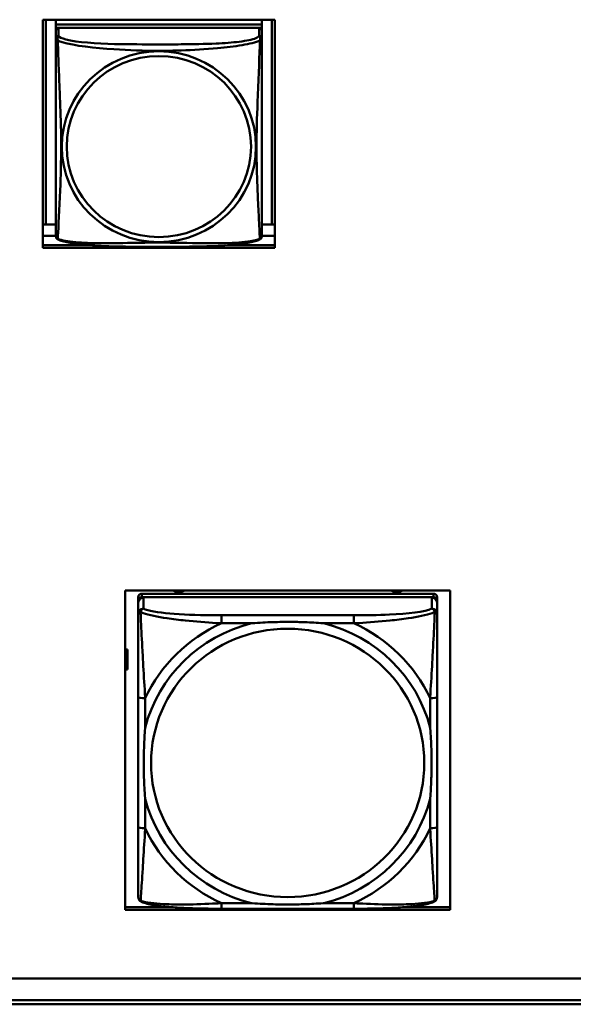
# Model space of a CAD drawing. Header units: inches. Extents: x 7.7 to 68.4, y -5.1 to 39.9.
# Tile 120 of 172: x 55.1 to 56.4, y 13.7 to 16. Entities that reach past the tile are written whole.
import ezdxf

# ---------------------------------------------------------------- set-up
doc = ezdxf.new("R2010")
doc.units = ezdxf.units.IN
doc.header["$MEASUREMENT"] = 0
doc.layers.add('Visible Edges(ROSSANSI)', color=7, linetype='Continuous', lineweight=50)
doc.layers.add('Visible Tangent Edges(ROSSANSI)', color=7, linetype='Continuous', lineweight=50)

msp = doc.modelspace()

# ---------------------------------------------------------------- linework, layer by layer
at = {"layer": 'Visible Edges(ROSSANSI)'}
for p, q in [((55.1676, 15.4323), (55.1676, 15.955)), ((55.1676, 15.955), (55.7, 15.955)), ((55.175, 15.4855), (55.175, 15.955)), ((55.1976, 15.955), (55.1976, 15.9443)), ((55.67, 15.9443), (55.1976, 15.9443)), ((55.1976, 15.9443), (55.1976, 15.936)), ((55.1976, 15.9443), (55.67, 15.9443)), ((55.1976, 15.9443), (55.1976, 15.9443)), ((55.67, 15.955), (55.67, 15.9443)), ((55.67, 15.9443), (55.67, 15.936)), ((55.67, 15.9443), (55.67, 15.9443)), ((55.6927, 15.955), (55.6927, 15.4855)), ((55.7, 15.955), (55.7, 15.4323)), ((55.1976, 15.9304), (55.1976, 15.936)), ((55.1976, 15.936), (55.2034, 15.936)), ((55.1976, 15.9302), (55.1976, 15.9126)), ((55.6641, 15.936), (55.2035, 15.936)), ((55.6642, 15.936), (55.67, 15.936)), ((55.67, 15.936), (55.67, 15.9302)), ((55.67, 15.9126), (55.67, 15.9302)), ((55.175, 15.4855), (55.1676, 15.4858)), ((55.1976, 15.4855), (55.175, 15.4855)), ((55.6927, 15.4855), (55.67, 15.4855)), ((55.6927, 15.4855), (55.7, 15.4858)), ((55.1976, 15.4598), (55.1676, 15.4598)), ((55.7, 15.4598), (55.67, 15.4598)), ((55.1676, 15.438), (55.2744, 15.438)), ((55.7, 15.4323), (55.1676, 15.4323)), ((55.5932, 15.438), (55.7, 15.438)), ((55.3567, 13.9146), (55.3567, 14.6461)), ((55.3567, 14.6461), (56.1018, 14.6461)), ((55.3866, 14.6313), (55.3866, 14.6231)), ((56.0638, 14.639), (55.3945, 14.639)), ((55.3945, 14.6308), (56.0638, 14.6308)), ((56.0599, 14.6308), (55.3985, 14.6308)), ((56.0717, 14.6231), (56.0717, 14.6313)), ((56.1018, 14.6461), (56.1018, 13.9146)), ((55.3866, 13.966), (55.3866, 14.6231)), ((55.3866, 14.6192), (55.3866, 14.5933)), ((56.0717, 14.6231), (56.0717, 14.6192)), ((56.0717, 14.5933), (56.0717, 14.6192)), ((55.3567, 14.5114), (55.3622, 14.5114)), ((55.3567, 14.5069), (55.3622, 14.5069)), ((55.3622, 14.5114), (55.3622, 14.5069)), ((55.3622, 14.5069), (55.3622, 14.4656)), ((55.3622, 14.4656), (55.3567, 14.4656)), ((55.3866, 14.4026), (55.3866, 14.1042)), ((56.0717, 14.1042), (56.0717, 14.4026)), ((55.3567, 13.9203), (55.464, 13.9203)), ((56.1018, 13.9146), (55.3567, 13.9146)), ((55.8811, 13.9168), (55.5772, 13.9168)), ((55.9943, 13.9203), (56.1018, 13.9203)), ((52.9245, 13.757), (61.7381, 13.757)), ((61.7381, 13.7566), (52.9245, 13.7566)), ((52.9745, 13.7075), (61.7381, 13.7075)), ((61.7381, 13.6977), (52.9745, 13.6977))]:
    msp.add_line(p, q, dxfattribs=at)
for centre, start, end in [((55.2114, 15.4596), 180, 189.1496), ((55.6562, 15.4596), 350.8504, 360)]:
    msp.add_arc(centre, 0.0138, start, end, dxfattribs=at)
for centre, major_axis, start_param, end_param in [((55.2035, 15.9302), (-0.00591, 0), 4.712389, 6.283185), ((55.6641, 15.9302), (0.00591, 0), 0, 1.570796), ((55.3945, 14.6313), (-0.00787, 0), 4.712389, 6.283185), ((55.3945, 14.6231), (-0.00787, 0), 4.712389, 6.283185), ((55.3985, 14.6192), (-0.0118, 0), 4.712389, 6.283185), ((55.4794, 14.6676), (-0.0255, 0), 1.034801, 2.106792), ((55.9794, 14.6676), (-0.0255, 0), 1.034801, 2.106792), ((56.0599, 14.6192), (0.0118, 0), 0, 1.570796), ((56.0638, 14.6313), (0.00787, 0), 0, 1.570796), ((56.0638, 14.6231), (0.00787, 0), 0, 1.570796), ((55.3945, 13.966), (-0.00787, 0), 0, 0.047273)]:
    msp.add_ellipse(centre, major_axis=major_axis, ratio=0.981793, start_param=start_param, end_param=end_param, dxfattribs=at)
for points, knots in [([(55.1976, 15.9126), (55.1976, 15.91), (55.1976, 15.9054), (55.1976, 15.8993), (55.1976, 15.888), (55.1976, 15.8716), (55.1976, 15.8538), (55.1976, 15.8359), (55.1976, 15.8167), (55.1976, 15.7976), (55.1976, 15.7704), (55.1976, 15.7432), (55.1976, 15.7165), (55.1976, 15.6998), (55.1976, 15.6831), (55.1976, 15.6665), (55.1976, 15.6333), (55.1976, 15.6001), (55.1976, 15.5678), (55.1976, 15.5277), (55.1976, 15.4873), (55.1976, 15.4686), (55.1976, 15.4629), (55.1976, 15.4597), (55.1976, 15.4596)], [0.325731, 0.325731, 0.325731, 0.325731, 0.404774, 0.404774, 0.404774, 0.550532, 0.550532, 0.550532, 0.69629, 0.69629, 0.69629, 0.902598, 0.902598, 0.902598, 1.03154, 1.03154, 1.03154, 1.289425, 1.289425, 1.289425, 1.610774, 1.610774, 1.610774, 1.710218, 1.710218, 1.710218, 1.710218]), ([(55.67, 15.4596), (55.67, 15.4596), (55.67, 15.4605), (55.67, 15.4622), (55.67, 15.4668), (55.67, 15.4778), (55.67, 15.4916), (55.67, 15.5054), (55.67, 15.522), (55.67, 15.5394), (55.67, 15.564), (55.67, 15.5904), (55.67, 15.6168), (55.67, 15.6333), (55.67, 15.6499), (55.67, 15.6665), (55.67, 15.6997), (55.67, 15.733), (55.67, 15.767), (55.67, 15.8093), (55.67, 15.8551), (55.67, 15.8867), (55.67, 15.8991), (55.67, 15.9085), (55.67, 15.9126)], [0.352862, 0.352862, 0.352862, 0.352862, 0.404774, 0.404774, 0.404774, 0.550532, 0.550532, 0.550532, 0.69629, 0.69629, 0.69629, 0.902598, 0.902598, 0.902598, 1.03154, 1.03154, 1.03154, 1.289425, 1.289425, 1.289425, 1.610774, 1.610774, 1.610774, 1.73735, 1.73735, 1.73735, 1.73735]), ([(55.2018, 15.4515), (55.2012, 15.4518), (55.2007, 15.4522), (55.1998, 15.453), (55.1994, 15.4534), (55.1988, 15.4543), (55.1986, 15.4548), (55.1982, 15.4556), (55.1981, 15.456), (55.1979, 15.4568), (55.1978, 15.4571), (55.1978, 15.4574)], [0.02273771, 0.02273771, 0.02273771, 0.02273771, 0.02954865, 0.02954865, 0.03635958, 0.03635958, 0.04317052, 0.04317052, 0.04998146, 0.04998146, 0.0567924, 0.0567924, 0.0567924, 0.0567924]), ([(55.6658, 15.4515), (55.6625, 15.4497), (55.6589, 15.4484), (55.6509, 15.446), (55.6465, 15.445), (55.637, 15.4431), (55.632, 15.4423), (55.6208, 15.4407), (55.6146, 15.4399), (55.6007, 15.4386), (55.593, 15.4379), (55.5752, 15.4367), (55.565, 15.4362), (55.5401, 15.4353), (55.5253, 15.435), (55.4937, 15.4345), (55.4766, 15.4344), (55.4426, 15.4343), (55.4256, 15.4343), (55.3916, 15.4344), (55.3746, 15.4345), (55.3406, 15.435), (55.3234, 15.4354), (55.2932, 15.4367), (55.2801, 15.4375), (55.2591, 15.4393), (55.251, 15.4401), (55.2374, 15.442), (55.2317, 15.4429), (55.2217, 15.4449), (55.2172, 15.4459), (55.209, 15.4483), (55.2053, 15.4497), (55.2018, 15.4515)], [-1.678204, -1.678204, -1.678204, -1.678204, -1.629815, -1.629815, -1.580861, -1.580861, -1.532583, -1.532583, -1.479316, -1.479316, -1.416961, -1.416961, -1.337799, -1.337799, -1.226353, -1.226353, -1.09702, -1.09702, -0.967687, -0.967687, -0.838354, -0.838354, -0.709022, -0.709022, -0.60577, -0.60577, -0.53827, -0.53827, -0.483941, -0.483941, -0.435529, -0.435529, -0.384876, -0.384876, -0.384876, -0.384876]), ([(55.6658, 15.4515), (55.6664, 15.4518), (55.6669, 15.4522), (55.6678, 15.453), (55.6682, 15.4534), (55.6688, 15.4543), (55.669, 15.4548), (55.6694, 15.4556), (55.6695, 15.456), (55.6697, 15.4568), (55.6698, 15.4571), (55.6699, 15.4574)], [0.02273771, 0.02273771, 0.02273771, 0.02273771, 0.02954865, 0.02954865, 0.03635958, 0.03635958, 0.04317052, 0.04317052, 0.04998146, 0.04998146, 0.0567924, 0.0567924, 0.0567924, 0.0567924]), ([(55.3866, 14.5933), (55.3866, 14.5712), (55.3866, 14.526), (55.3866, 14.4843), (55.3866, 14.457), (55.3866, 14.4293), (55.3866, 14.4026)], [-0.5252205, -0.5252205, -0.5252205, -0.5252205, -0.20743, -0.20743, -0.20743, 0, 0, 0, 0]), ([(56.0717, 14.4026), (56.0717, 14.4061), (56.0717, 14.4096), (56.0717, 14.4132), (56.0717, 14.4459), (56.0717, 14.4797), (56.0717, 14.5123), (56.0717, 14.5407), (56.0717, 14.5692), (56.0717, 14.5873), (56.0717, 14.5895), (56.0717, 14.5915), (56.0717, 14.5933)], [0, 0, 0, 0, 0.0272471, 0.0272471, 0.0272471, 0.2790553, 0.2790553, 0.2790553, 0.4988354, 0.4988354, 0.4988354, 0.5252205, 0.5252205, 0.5252205, 0.5252205]), ([(55.6464, 14.5712), (55.6469, 14.5713), (55.6473, 14.5713), (55.6638, 14.5725), (55.6799, 14.5734), (55.7028, 14.5741), (55.7095, 14.5742), (55.7187, 14.5744), (55.7212, 14.5744), (55.7252, 14.5744), (55.7268, 14.5744), (55.73, 14.5744), (55.7315, 14.5744), (55.7351, 14.5744), (55.7371, 14.5744), (55.7433, 14.5743), (55.7474, 14.5743), (55.7571, 14.5741), (55.7627, 14.5739), (55.7825, 14.5732), (55.7966, 14.5724), (55.811, 14.5713), (55.8115, 14.5713), (55.8119, 14.5712)], [-0.416114, -0.416114, -0.416114, -0.416114, -0.4127691, -0.4127691, -0.2896446, -0.2896446, -0.2388934, -0.2388934, -0.2201881, -0.2201881, -0.2080204, -0.2080204, -0.196499, -0.196499, -0.1809939, -0.1809939, -0.149741, -0.149741, -0.1073162, -0.1073162, 0, 0, 0.0033356, 0.0033356, 0.0033356, 0.0033356]), ([(55.4024, 14.1692), (55.4024, 14.1696), (55.4023, 14.17), (55.4011, 14.1862), (55.4002, 14.202), (55.3995, 14.2246), (55.3994, 14.2312), (55.3993, 14.2402), (55.3992, 14.2426), (55.3992, 14.2466), (55.3992, 14.2482), (55.3992, 14.2513), (55.3992, 14.2528), (55.3992, 14.2563), (55.3992, 14.2583), (55.3993, 14.2643), (55.3994, 14.2684), (55.3996, 14.2779), (55.3997, 14.2834), (55.4004, 14.3028), (55.4012, 14.3166), (55.4023, 14.3308), (55.4024, 14.3312), (55.4024, 14.3316)], [-0.416114, -0.416114, -0.416114, -0.416114, -0.4127691, -0.4127691, -0.2896446, -0.2896446, -0.2388934, -0.2388934, -0.2201881, -0.2201881, -0.2080204, -0.2080204, -0.196499, -0.196499, -0.1809939, -0.1809939, -0.149741, -0.149741, -0.1073162, -0.1073162, 0, 0, 0.0033356, 0.0033356, 0.0033356, 0.0033356]), ([(56.0559, 14.3316), (56.056, 14.3312), (56.056, 14.3308), (56.0572, 14.3146), (56.0581, 14.2988), (56.0588, 14.2763), (56.0589, 14.2698), (56.0591, 14.2608), (56.0591, 14.2583), (56.0591, 14.2543), (56.0591, 14.2527), (56.0591, 14.2497), (56.0591, 14.2482), (56.0591, 14.2447), (56.0591, 14.2427), (56.059, 14.2366), (56.059, 14.2325), (56.0588, 14.223), (56.0586, 14.2175), (56.0579, 14.198), (56.0571, 14.1842), (56.056, 14.17), (56.056, 14.1696), (56.0559, 14.1692)], [-0.416114, -0.416114, -0.416114, -0.416114, -0.4127691, -0.4127691, -0.2896446, -0.2896446, -0.2388934, -0.2388934, -0.2201881, -0.2201881, -0.2080204, -0.2080204, -0.196499, -0.196499, -0.1809939, -0.1809939, -0.149741, -0.149741, -0.1073162, -0.1073162, 0, 0, 0.0033356, 0.0033356, 0.0033356, 0.0033356]), ([(55.3866, 14.1042), (55.3866, 14.0775), (55.3866, 14.0505), (55.3866, 14.0256), (55.3866, 13.9876), (55.3866, 13.9511), (55.3866, 13.9439)], [3.9382945, 3.9382945, 3.9382945, 3.9382945, 4.1457245, 4.1457245, 4.1457245, 4.463515, 4.463515, 4.463515, 4.463515]), ([(56.0717, 13.9439), (56.0717, 13.9511), (56.0717, 13.9876), (56.0717, 14.0256), (56.0717, 14.0505), (56.0717, 14.0775), (56.0717, 14.1042)], [-0.5252205, -0.5252205, -0.5252205, -0.5252205, -0.20743, -0.20743, -0.20743, 0, 0, 0, 0]), ([(55.3942, 13.9324), (55.3934, 13.9328), (55.3925, 13.9332), (55.3909, 13.9344), (55.3901, 13.9352), (55.3888, 13.9368), (55.3882, 13.9378), (55.3874, 13.9396), (55.3871, 13.9406), (55.3867, 13.9423), (55.3866, 13.9432), (55.3866, 13.9439)], [0.01269176, 0.01269176, 0.01269176, 0.01269176, 0.01540807, 0.01540807, 0.01812438, 0.01812438, 0.02084069, 0.02084069, 0.023557, 0.023557, 0.02627331, 0.02627331, 0.02627331, 0.02627331]), ([(55.5772, 13.9168), (55.5637, 13.9168), (55.55, 13.9169), (55.5227, 13.9174), (55.5091, 13.9178), (55.4825, 13.919), (55.4695, 13.9198), (55.4443, 13.922), (55.4323, 13.9234), (55.4164, 13.9262), (55.4114, 13.9272), (55.4022, 13.9295), (55.3981, 13.9308), (55.3942, 13.9324)], [0, 0, 0, 0, 0.1025119, 0.1025119, 0.2050238, 0.2050238, 0.3075357, 0.3075357, 0.4100476, 0.4100476, 0.4613035, 0.4613035, 0.5125594, 0.5125594, 0.5125594, 0.5125594]), ([(55.8119, 13.9296), (55.8115, 13.9296), (55.811, 13.9295), (55.7966, 13.9285), (55.7825, 13.9277), (55.7627, 13.927), (55.7571, 13.9269), (55.7474, 13.9267), (55.7433, 13.9266), (55.7371, 13.9266), (55.7351, 13.9265), (55.7315, 13.9265), (55.73, 13.9265), (55.7268, 13.9265), (55.7252, 13.9265), (55.7212, 13.9266), (55.7187, 13.9266), (55.7095, 13.9267), (55.7028, 13.9268), (55.6799, 13.9275), (55.6638, 13.9283), (55.6473, 13.9295), (55.6469, 13.9296), (55.6464, 13.9296)], [-0.4149464, -0.4149464, -0.4149464, -0.4149464, -0.41162, -0.41162, -0.3046026, -0.3046026, -0.2622958, -0.2622958, -0.23113, -0.23113, -0.215668, -0.215668, -0.2041787, -0.2041787, -0.1920448, -0.1920448, -0.1733916, -0.1733916, -0.1227817, -0.1227817, 0, 0, 0.0033356, 0.0033356, 0.0033356, 0.0033356]), ([(56.0641, 13.9324), (56.0602, 13.9308), (56.0561, 13.9295), (56.0471, 13.9272), (56.0422, 13.9262), (56.0266, 13.9235), (56.0146, 13.9221), (55.9895, 13.9198), (55.9765, 13.919), (55.9499, 13.9178), (55.9363, 13.9174), (55.909, 13.9169), (55.8953, 13.9168), (55.8816, 13.9168), (55.8814, 13.9168), (55.8811, 13.9168)], [-4.4508539, -4.4508539, -4.4508539, -4.4508539, -4.399598, -4.399598, -4.3501107, -4.3501107, -4.2475988, -4.2475988, -4.1450869, -4.1450869, -4.0425751, -4.0425751, -3.9400632, -3.9400632, -3.9382945, -3.9382945, -3.9382945, -3.9382945]), ([(56.0641, 13.9324), (56.0649, 13.9328), (56.0658, 13.9332), (56.0674, 13.9344), (56.0682, 13.9352), (56.0696, 13.9368), (56.0701, 13.9378), (56.071, 13.9396), (56.0713, 13.9406), (56.0716, 13.9423), (56.0717, 13.9432), (56.0717, 13.9439)], [0.01269176, 0.01269176, 0.01269176, 0.01269176, 0.01540807, 0.01540807, 0.01812438, 0.01812438, 0.02084069, 0.02084069, 0.023557, 0.023557, 0.02627331, 0.02627331, 0.02627331, 0.02627331])]:
    msp.add_open_spline(points, degree=3, knots=knots, dxfattribs=at)
at = {"layer": 'Visible Tangent Edges(ROSSANSI)'}
for p, q in [((55.2035, 15.9184), (55.2035, 15.936)), ((55.6641, 15.936), (55.6641, 15.9184)), ((55.3945, 14.6308), (55.3945, 14.639)), ((55.3985, 14.6049), (55.3985, 14.6308)), ((56.0599, 14.6308), (56.0599, 14.6049)), ((56.0638, 14.639), (56.0638, 14.6308)), ((55.5772, 14.5897), (55.5772, 14.5712)), ((55.8811, 14.5897), (55.5772, 14.5897)), ((55.8811, 14.5897), (55.8811, 14.5712)), ((55.5772, 14.5712), (55.6464, 14.5712)), ((55.8119, 14.5712), (55.8811, 14.5712)), ((55.4024, 14.3316), (55.4024, 14.3996)), ((56.0559, 14.3996), (56.0559, 14.3316)), ((55.4024, 14.1012), (55.4024, 14.1692)), ((56.0559, 14.1692), (56.0559, 14.1012)), ((55.5772, 13.9296), (55.5772, 13.9168)), ((55.6464, 13.9296), (55.5772, 13.9296)), ((55.8811, 13.9296), (55.8119, 13.9296)), ((55.8811, 13.9296), (55.8811, 13.9168))]:
    msp.add_line(p, q, dxfattribs=at)
for centre, major_axis, ratio, start_param, end_param in [((55.2035, 15.9126), (-0.00591, 0), 0.981793, 4.712389, 6.283185), ((55.6641, 15.9126), (0.00591, 0), 0.981793, 0, 1.570796), ((55.3985, 14.5933), (-0.0118, 0), 0.981793, 4.712389, 6.283185), ((56.0599, 14.5933), (0.0118, 0), 0.981793, 0, 1.570796), ((55.7292, 14.2504), (-0.3371, 0), 0.981793, 4.960405, 6.035169), ((55.7292, 14.2504), (-0.3604, 0), 0.981793, 5.147686, 5.847888), ((55.7292, 14.2504), (0.3371, 0), 0.981793, 0.248016, 1.32278), ((55.7292, 14.2504), (-0.3604, 0), 0.981793, 3.57689, 4.277092), ((55.4024, 14.4026), (-0.0157, 0), 0.189952, 0, 1.570796), ((56.0559, 14.4026), (0.0157, 0), 0.189952, 4.712389, 6.283185), ((55.7292, 14.2504), (-0.3371, 0), 0.981793, 0.248016, 1.32278), ((55.7292, 14.2504), (0.3371, 0), 0.981793, 4.960405, 6.035169), ((55.4024, 14.1042), (-0.0157, 0), 0.189952, 0, 1.570796), ((55.7292, 14.2504), (0.3604, 0), 0.981793, 3.57689, 4.277092), ((55.7292, 14.2504), (0.3604, 0), 0.981793, 5.147686, 5.847888), ((56.0559, 14.1042), (0.0157, 0), 0.189952, 4.712389, 6.283185)]:
    msp.add_ellipse(centre, major_axis=major_axis, ratio=ratio, start_param=start_param, end_param=end_param, dxfattribs=at)
for centre, major_axis in [((55.4338, 15.6639), (-0.2227, 0)), ((55.4338, 15.6641), (-0.2113, 0)), ((55.7292, 14.2511), (-0.3133, 0))]:
    msp.add_ellipse(centre, major_axis=major_axis, ratio=0.981793, dxfattribs=at)
for points, knots in [([(55.2021, 15.9073), (55.2019, 15.9084), (55.2018, 15.9094), (55.2017, 15.9114), (55.2018, 15.9123), (55.202, 15.9136), (55.2021, 15.9141), (55.2022, 15.9147), (55.2023, 15.9149), (55.2024, 15.9154), (55.2025, 15.9157), (55.2028, 15.9164), (55.203, 15.9168), (55.2033, 15.9176), (55.2034, 15.918), (55.2035, 15.9184)], [-0.00026741, -0.00026741, -0.00026741, -0.00026741, 0.01456352, 0.01456352, 0.03151317, 0.03151317, 0.04210669, 0.04210669, 0.04740346, 0.04740346, 0.05587828, 0.05587828, 0.06943799, 0.06943799, 0.0844808, 0.0844808, 0.0844808, 0.0844808]), ([(55.6641, 15.9184), (55.6635, 15.9164), (55.6608, 15.9144), (55.6564, 15.9126), (55.6483, 15.9093), (55.6344, 15.9066), (55.6183, 15.9046), (55.6021, 15.9026), (55.5839, 15.9013), (55.5653, 15.9004), (55.5389, 15.8992), (55.5116, 15.8988), (55.4846, 15.8986), (55.4677, 15.8984), (55.4507, 15.8984), (55.4338, 15.8984), (55.4, 15.8984), (55.3661, 15.8985), (55.3324, 15.8993), (55.2904, 15.9004), (55.2465, 15.9031), (55.2209, 15.9096), (55.2108, 15.9121), (55.2044, 15.9152), (55.2035, 15.9184)], [0.325731, 0.325731, 0.325731, 0.325731, 0.404774, 0.404774, 0.404774, 0.550532, 0.550532, 0.550532, 0.69629, 0.69629, 0.69629, 0.902598, 0.902598, 0.902598, 1.03154, 1.03154, 1.03154, 1.289425, 1.289425, 1.289425, 1.610774, 1.610774, 1.610774, 1.73735, 1.73735, 1.73735, 1.73735]), ([(55.6641, 15.9184), (55.6642, 15.918), (55.6643, 15.9176), (55.6646, 15.9168), (55.6648, 15.9164), (55.6651, 15.9157), (55.6652, 15.9154), (55.6653, 15.9149), (55.6654, 15.9147), (55.6656, 15.9141), (55.6657, 15.9136), (55.6658, 15.9123), (55.6659, 15.9114), (55.6658, 15.9094), (55.6657, 15.9084), (55.6655, 15.9073)], [-0.0844808, -0.0844808, -0.0844808, -0.0844808, -0.06943799, -0.06943799, -0.05587828, -0.05587828, -0.04740346, -0.04740346, -0.04210669, -0.04210669, -0.03151317, -0.03151317, -0.01456352, -0.01456352, 0.00026741, 0.00026741, 0.00026741, 0.00026741]), ([(55.1976, 15.9126), (55.1976, 15.9123), (55.1976, 15.912), (55.1976, 15.9116), (55.1977, 15.9114), (55.1978, 15.9111), (55.1979, 15.911), (55.1981, 15.9108), (55.1981, 15.9107), (55.1983, 15.9104), (55.1985, 15.9103), (55.1991, 15.9097), (55.1996, 15.9093), (55.2007, 15.9084), (55.2014, 15.9079), (55.2021, 15.9073)], [-0.0844808, -0.0844808, -0.0844808, -0.0844808, -0.06943799, -0.06943799, -0.05587828, -0.05587828, -0.04740346, -0.04740346, -0.04210669, -0.04210669, -0.03151317, -0.03151317, -0.01456352, -0.01456352, 0.00026741, 0.00026741, 0.00026741, 0.00026741]), ([(55.2021, 15.4524), (55.2022, 15.454), (55.2024, 15.4563), (55.2025, 15.4591), (55.2036, 15.479), (55.2057, 15.5221), (55.2075, 15.5636), (55.2088, 15.5969), (55.2098, 15.6304), (55.2098, 15.6639), (55.2098, 15.6806), (55.2096, 15.6974), (55.2092, 15.7144), (55.2085, 15.7416), (55.2073, 15.7697), (55.2062, 15.7982), (55.2053, 15.8184), (55.2045, 15.8389), (55.2038, 15.8581), (55.2031, 15.8772), (55.2025, 15.8949), (55.2021, 15.9073)], [-1.657319, -1.657319, -1.657319, -1.657319, -1.610774, -1.610774, -1.610774, -1.289425, -1.289425, -1.289425, -1.03154, -1.03154, -1.03154, -0.902598, -0.902598, -0.902598, -0.69629, -0.69629, -0.69629, -0.550532, -0.550532, -0.550532, -0.405761, -0.405761, -0.405761, -0.405761]), ([(55.2021, 15.9073), (55.205, 15.906), (55.2085, 15.9047), (55.2125, 15.9035), (55.2401, 15.8952), (55.2871, 15.8901), (55.3306, 15.8872), (55.3655, 15.8848), (55.3997, 15.8838), (55.4338, 15.8838), (55.4508, 15.8838), (55.4679, 15.8841), (55.4851, 15.8846), (55.5126, 15.8855), (55.5407, 15.8871), (55.5684, 15.8896), (55.5879, 15.8914), (55.6073, 15.8937), (55.6245, 15.8967), (55.6417, 15.8996), (55.6567, 15.9033), (55.6655, 15.9073)], [-1.657319, -1.657319, -1.657319, -1.657319, -1.610774, -1.610774, -1.610774, -1.289425, -1.289425, -1.289425, -1.03154, -1.03154, -1.03154, -0.902598, -0.902598, -0.902598, -0.69629, -0.69629, -0.69629, -0.550532, -0.550532, -0.550532, -0.405761, -0.405761, -0.405761, -0.405761]), ([(55.6655, 15.9073), (55.6654, 15.9033), (55.6652, 15.8988), (55.6651, 15.8938), (55.664, 15.8594), (55.6619, 15.8102), (55.6602, 15.7662), (55.6588, 15.731), (55.6578, 15.6974), (55.6578, 15.6639), (55.6578, 15.6472), (55.658, 15.6305), (55.6585, 15.6137), (55.6591, 15.587), (55.6603, 15.5598), (55.6615, 15.534), (55.6623, 15.5158), (55.6631, 15.4983), (55.6638, 15.4836), (55.6646, 15.469), (55.6651, 15.4573), (55.6655, 15.4524)], [-1.657319, -1.657319, -1.657319, -1.657319, -1.610774, -1.610774, -1.610774, -1.289425, -1.289425, -1.289425, -1.03154, -1.03154, -1.03154, -0.902598, -0.902598, -0.902598, -0.69629, -0.69629, -0.69629, -0.550532, -0.550532, -0.550532, -0.405761, -0.405761, -0.405761, -0.405761]), ([(55.6655, 15.9073), (55.6663, 15.9079), (55.6669, 15.9084), (55.668, 15.9093), (55.6685, 15.9097), (55.6691, 15.9103), (55.6693, 15.9104), (55.6695, 15.9107), (55.6696, 15.9108), (55.6697, 15.911), (55.6698, 15.9111), (55.6699, 15.9114), (55.67, 15.9116), (55.67, 15.912), (55.67, 15.9123), (55.67, 15.9126)], [-0.00026741, -0.00026741, -0.00026741, -0.00026741, 0.01456352, 0.01456352, 0.03151317, 0.03151317, 0.04210669, 0.04210669, 0.04740346, 0.04740346, 0.05587828, 0.05587828, 0.06943799, 0.06943799, 0.0844808, 0.0844808, 0.0844808, 0.0844808]), ([(55.2021, 15.4524), (55.2014, 15.4525), (55.2007, 15.4528), (55.1996, 15.4536), (55.1991, 15.4541), (55.1985, 15.455), (55.1983, 15.4554), (55.1981, 15.456), (55.1981, 15.4562), (55.1979, 15.4567), (55.1978, 15.457), (55.1978, 15.4573), (55.1978, 15.4574), (55.1978, 15.4574)], [-0.00026741, -0.00026741, -0.00026741, -0.00026741, 0.01456352, 0.01456352, 0.03151317, 0.03151317, 0.04210669, 0.04210669, 0.04740346, 0.04740346, 0.05587828, 0.05587828, 0.0567924, 0.0567924, 0.0567924, 0.0567924]), ([(55.2018, 15.4515), (55.2018, 15.4515), (55.2018, 15.4516), (55.2018, 15.4518), (55.2019, 15.452), (55.2021, 15.4524)], [-0.02273771, -0.02273771, -0.02273771, -0.02273771, -0.01456352, -0.01456352, 0.00026741, 0.00026741, 0.00026741, 0.00026741]), ([(55.6655, 15.4524), (55.6627, 15.4513), (55.6592, 15.4503), (55.6552, 15.4494), (55.6275, 15.4432), (55.5805, 15.4422), (55.537, 15.4427), (55.5021, 15.443), (55.4679, 15.444), (55.4338, 15.444), (55.4168, 15.444), (55.3997, 15.4438), (55.3825, 15.4435), (55.3551, 15.4431), (55.3269, 15.4424), (55.2993, 15.4426), (55.2797, 15.4428), (55.2604, 15.4435), (55.2431, 15.445), (55.2259, 15.4465), (55.211, 15.449), (55.2021, 15.4524)], [-1.657319, -1.657319, -1.657319, -1.657319, -1.610774, -1.610774, -1.610774, -1.289425, -1.289425, -1.289425, -1.03154, -1.03154, -1.03154, -0.902598, -0.902598, -0.902598, -0.69629, -0.69629, -0.69629, -0.550532, -0.550532, -0.550532, -0.405761, -0.405761, -0.405761, -0.405761]), ([(55.6699, 15.4574), (55.6698, 15.4574), (55.6698, 15.4573), (55.6698, 15.457), (55.6697, 15.4567), (55.6696, 15.4562), (55.6695, 15.456), (55.6693, 15.4554), (55.6691, 15.455), (55.6685, 15.4541), (55.668, 15.4536), (55.6669, 15.4528), (55.6663, 15.4525), (55.6655, 15.4524)], [-0.0567924, -0.0567924, -0.0567924, -0.0567924, -0.05587828, -0.05587828, -0.04740346, -0.04740346, -0.04210669, -0.04210669, -0.03151317, -0.03151317, -0.01456352, -0.01456352, 0.00026741, 0.00026741, 0.00026741, 0.00026741]), ([(55.6655, 15.4524), (55.6657, 15.452), (55.6658, 15.4518), (55.6659, 15.4516), (55.6659, 15.4515), (55.6658, 15.4515)], [-0.00026741, -0.00026741, -0.00026741, -0.00026741, 0.01456352, 0.01456352, 0.02273771, 0.02273771, 0.02273771, 0.02273771]), ([(55.3866, 14.5933), (55.3866, 14.5937), (55.3867, 14.5941), (55.387, 14.5948), (55.3871, 14.5951), (55.3875, 14.5955), (55.3876, 14.5956), (55.3879, 14.5958), (55.388, 14.5959), (55.3883, 14.5961), (55.3886, 14.5963), (55.3893, 14.5966), (55.3898, 14.5967), (55.3908, 14.5969), (55.3913, 14.597), (55.3919, 14.597)], [-0.02627331, -0.02627331, -0.02627331, -0.02627331, -0.02158775, -0.02158775, -0.01736415, -0.01736415, -0.0147244, -0.0147244, -0.01307456, -0.01307456, -0.00977487, -0.00977487, -0.00449537, -0.00449537, 0.00012419, 0.00012419, 0.00012419, 0.00012419]), ([(55.3919, 14.597), (55.3921, 14.5977), (55.3923, 14.5984), (55.3929, 14.5998), (55.3932, 14.6004), (55.3938, 14.6014), (55.3941, 14.6018), (55.3945, 14.6023), (55.3946, 14.6024), (55.395, 14.6029), (55.3952, 14.6031), (55.3959, 14.6036), (55.3963, 14.604), (55.3973, 14.6045), (55.3978, 14.6047), (55.3985, 14.6049)], [-0.00012419, -0.00012419, -0.00012419, -0.00012419, 0.00449537, 0.00449537, 0.00977487, 0.00977487, 0.01307456, 0.01307456, 0.0147244, 0.0147244, 0.01736415, 0.01736415, 0.02158775, 0.02158775, 0.02627331, 0.02627331, 0.02627331, 0.02627331]), ([(55.4024, 14.3996), (55.4022, 14.4033), (55.402, 14.407), (55.4005, 14.434), (55.399, 14.4581), (55.3968, 14.4971), (55.396, 14.5118), (55.394, 14.5497), (55.3929, 14.5725), (55.3921, 14.5923), (55.392, 14.5947), (55.3919, 14.597)], [0, 0, 0, 0, 0.0278591, 0.0278591, 0.201273, 0.201273, 0.3066357, 0.3066357, 0.475216, 0.475216, 0.5007189, 0.5007189, 0.5007189, 0.5007189]), ([(55.3919, 14.597), (55.3936, 14.5963), (55.3955, 14.5955), (55.4109, 14.5901), (55.431, 14.586), (55.4662, 14.5807), (55.4803, 14.579), (55.5181, 14.5751), (55.5423, 14.5732), (55.5697, 14.5716), (55.5735, 14.5714), (55.5772, 14.5712)], [-0.5007189, -0.5007189, -0.5007189, -0.5007189, -0.475216, -0.475216, -0.3066357, -0.3066357, -0.201273, -0.201273, -0.0278591, -0.0278591, 0, 0, 0, 0]), ([(55.5772, 14.5897), (55.5736, 14.5897), (55.57, 14.5897), (55.5664, 14.5897), (55.5332, 14.5898), (55.4995, 14.5905), (55.4687, 14.5928), (55.4417, 14.5948), (55.4162, 14.5982), (55.4027, 14.6031), (55.4011, 14.6037), (55.3997, 14.6043), (55.3985, 14.6049)], [0, 0, 0, 0, 0.0272471, 0.0272471, 0.0272471, 0.2790553, 0.2790553, 0.2790553, 0.4988354, 0.4988354, 0.4988354, 0.5252205, 0.5252205, 0.5252205, 0.5252205]), ([(56.0599, 14.6049), (56.045, 14.5974), (56.0034, 14.5931), (55.9627, 14.5912), (55.9362, 14.59), (55.9083, 14.5897), (55.8811, 14.5897)], [-0.5252205, -0.5252205, -0.5252205, -0.5252205, -0.20743, -0.20743, -0.20743, 0, 0, 0, 0]), ([(55.8811, 14.5712), (55.8849, 14.5714), (55.8886, 14.5716), (55.916, 14.5732), (55.9402, 14.5751), (55.978, 14.579), (55.9921, 14.5807), (56.0273, 14.586), (56.0474, 14.5901), (56.0629, 14.5955), (56.0647, 14.5963), (56.0664, 14.597)], [0, 0, 0, 0, 0.0278591, 0.0278591, 0.201273, 0.201273, 0.3066357, 0.3066357, 0.475216, 0.475216, 0.5007189, 0.5007189, 0.5007189, 0.5007189]), ([(56.0664, 14.597), (56.0663, 14.5947), (56.0662, 14.5923), (56.0654, 14.5725), (56.0643, 14.5497), (56.0623, 14.5118), (56.0615, 14.4971), (56.0593, 14.4581), (56.0579, 14.434), (56.0563, 14.407), (56.0561, 14.4033), (56.0559, 14.3996)], [-0.5007189, -0.5007189, -0.5007189, -0.5007189, -0.475216, -0.475216, -0.3066357, -0.3066357, -0.201273, -0.201273, -0.0278591, -0.0278591, 0, 0, 0, 0]), ([(56.0599, 14.6049), (56.0605, 14.6047), (56.061, 14.6045), (56.062, 14.604), (56.0625, 14.6036), (56.0631, 14.6031), (56.0634, 14.6029), (56.0637, 14.6024), (56.0639, 14.6023), (56.0643, 14.6018), (56.0645, 14.6014), (56.0651, 14.6004), (56.0655, 14.5998), (56.066, 14.5984), (56.0662, 14.5977), (56.0664, 14.597)], [-0.02627331, -0.02627331, -0.02627331, -0.02627331, -0.02158775, -0.02158775, -0.01736415, -0.01736415, -0.0147244, -0.0147244, -0.01307456, -0.01307456, -0.00977487, -0.00977487, -0.00449537, -0.00449537, 0.00012419, 0.00012419, 0.00012419, 0.00012419]), ([(56.0664, 14.597), (56.067, 14.597), (56.0675, 14.5969), (56.0686, 14.5967), (56.0691, 14.5966), (56.0698, 14.5963), (56.07, 14.5961), (56.0704, 14.5959), (56.0705, 14.5958), (56.0707, 14.5956), (56.0709, 14.5955), (56.0712, 14.5951), (56.0714, 14.5948), (56.0716, 14.5941), (56.0717, 14.5937), (56.0717, 14.5933)], [-0.00012419, -0.00012419, -0.00012419, -0.00012419, 0.00449537, 0.00449537, 0.00977487, 0.00977487, 0.01307456, 0.01307456, 0.0147244, 0.0147244, 0.01736415, 0.01736415, 0.02158775, 0.02158775, 0.02627331, 0.02627331, 0.02627331, 0.02627331]), ([(55.3919, 13.9348), (55.392, 13.9358), (55.3921, 13.937), (55.3929, 13.9475), (55.394, 13.9643), (55.396, 13.9955), (55.3968, 14.0084), (55.399, 14.0438), (55.4005, 14.0671), (55.402, 14.0938), (55.4022, 14.0975), (55.4024, 14.1012)], [-4.4390134, -4.4390134, -4.4390134, -4.4390134, -4.4135105, -4.4135105, -4.2449302, -4.2449302, -4.1395675, -4.1395675, -3.9661536, -3.9661536, -3.9382945, -3.9382945, -3.9382945, -3.9382945]), ([(56.0559, 14.1012), (56.0561, 14.0975), (56.0563, 14.0938), (56.0579, 14.0671), (56.0593, 14.0438), (56.0615, 14.0084), (56.0623, 13.9955), (56.0643, 13.9643), (56.0654, 13.9475), (56.0662, 13.937), (56.0663, 13.9358), (56.0664, 13.9348)], [0, 0, 0, 0, 0.0278591, 0.0278591, 0.201273, 0.201273, 0.3066357, 0.3066357, 0.475216, 0.475216, 0.5007189, 0.5007189, 0.5007189, 0.5007189]), ([(55.3919, 13.9348), (55.3913, 13.9351), (55.3908, 13.9355), (55.3898, 13.9364), (55.3893, 13.9369), (55.3886, 13.9378), (55.3883, 13.9381), (55.388, 13.9387), (55.3879, 13.9389), (55.3876, 13.9394), (55.3875, 13.9397), (55.3871, 13.9406), (55.387, 13.9412), (55.3867, 13.9425), (55.3866, 13.9432), (55.3866, 13.9439)], [-0.00012419, -0.00012419, -0.00012419, -0.00012419, 0.00449537, 0.00449537, 0.00977487, 0.00977487, 0.01307456, 0.01307456, 0.0147244, 0.0147244, 0.01736415, 0.01736415, 0.02158775, 0.02158775, 0.02627331, 0.02627331, 0.02627331, 0.02627331]), ([(55.3942, 13.9324), (55.394, 13.9325), (55.3938, 13.9326), (55.3932, 13.933), (55.3929, 13.9333), (55.3923, 13.934), (55.3921, 13.9344), (55.3919, 13.9348)], [-0.01269176, -0.01269176, -0.01269176, -0.01269176, -0.00977487, -0.00977487, -0.00449537, -0.00449537, 0.00012419, 0.00012419, 0.00012419, 0.00012419]), ([(55.5772, 13.9296), (55.5735, 13.9294), (55.5697, 13.9292), (55.5423, 13.9278), (55.5181, 13.9268), (55.4803, 13.9264), (55.4662, 13.9266), (55.431, 13.9279), (55.4109, 13.9299), (55.3955, 13.9337), (55.3936, 13.9343), (55.3919, 13.9348)], [0, 0, 0, 0, 0.0278591, 0.0278591, 0.201273, 0.201273, 0.3066357, 0.3066357, 0.475216, 0.475216, 0.5007189, 0.5007189, 0.5007189, 0.5007189]), ([(56.0664, 13.9348), (56.0647, 13.9343), (56.0629, 13.9337), (56.0474, 13.9299), (56.0273, 13.9279), (55.9921, 13.9266), (55.978, 13.9264), (55.9402, 13.9268), (55.916, 13.9278), (55.8886, 13.9292), (55.8849, 13.9294), (55.8811, 13.9296)], [-4.4390134, -4.4390134, -4.4390134, -4.4390134, -4.4135105, -4.4135105, -4.2449302, -4.2449302, -4.1395675, -4.1395675, -3.9661536, -3.9661536, -3.9382945, -3.9382945, -3.9382945, -3.9382945]), ([(56.0664, 13.9348), (56.0662, 13.9344), (56.066, 13.934), (56.0655, 13.9333), (56.0651, 13.933), (56.0646, 13.9326), (56.0643, 13.9325), (56.0641, 13.9324)], [-0.00012419, -0.00012419, -0.00012419, -0.00012419, 0.00449537, 0.00449537, 0.00977487, 0.00977487, 0.01269176, 0.01269176, 0.01269176, 0.01269176]), ([(56.0717, 13.9439), (56.0717, 13.9432), (56.0716, 13.9425), (56.0714, 13.9412), (56.0712, 13.9406), (56.0709, 13.9397), (56.0707, 13.9394), (56.0705, 13.9389), (56.0704, 13.9387), (56.07, 13.9381), (56.0698, 13.9378), (56.0691, 13.9369), (56.0686, 13.9364), (56.0675, 13.9355), (56.067, 13.9351), (56.0664, 13.9348)], [-0.02627331, -0.02627331, -0.02627331, -0.02627331, -0.02158775, -0.02158775, -0.01736415, -0.01736415, -0.0147244, -0.0147244, -0.01307456, -0.01307456, -0.00977487, -0.00977487, -0.00449537, -0.00449537, 0.00012419, 0.00012419, 0.00012419, 0.00012419])]:
    msp.add_open_spline(points, degree=3, knots=knots, dxfattribs=at)

doc.saveas('drawing.dxf')
